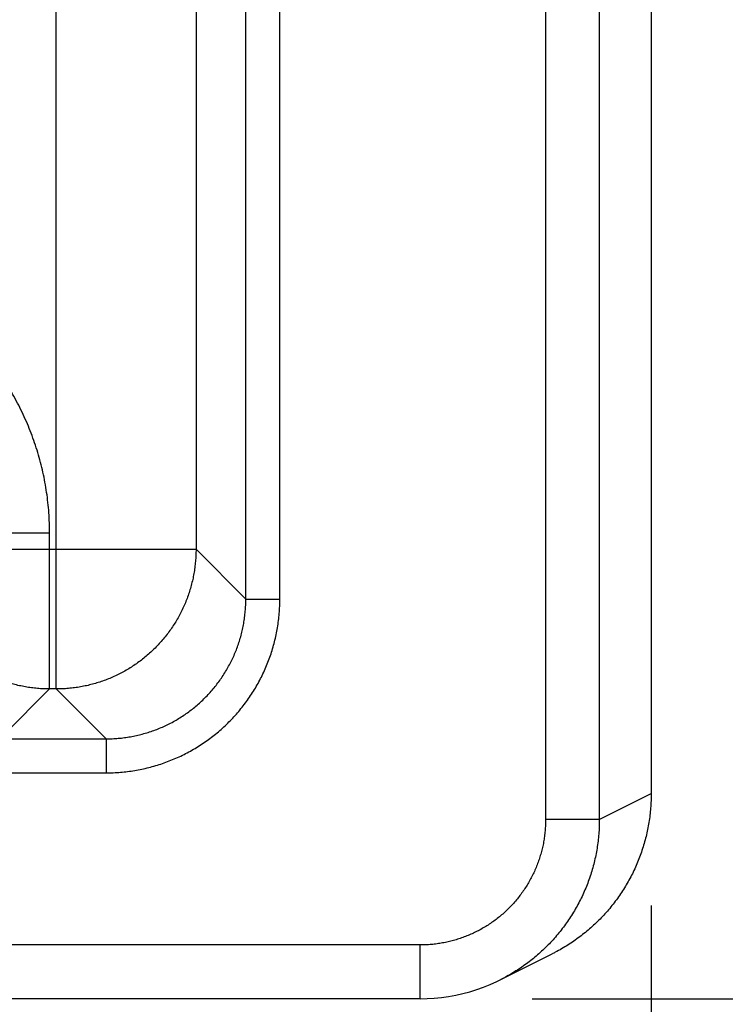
# Model space of a CAD drawing. Header units: inches. Extents: x 0 to 34, y 0 to 22.
# Tile 99 of 111: x 24.277 to 24.671, y 14.686 to 15.236. Entities that reach past the tile are written whole.
import ezdxf

# ---------------------------------------------------------------- set-up
doc = ezdxf.new("R2010")
doc.units = ezdxf.units.IN
doc.header["$LTSCALE"] = 1.87
doc.header["$MEASUREMENT"] = 0
doc.layers.get('0').update_dxf_attribs({"linetype": 'CONTINUOUS'})
doc.layers.add('DIMENSIONS', color=7, linetype='CONTINUOUS')
doc.styles.get("Standard").update_dxf_attribs({"font": 'txt', "width": 0.8})
doc.dimstyles.new('DIMSTYLE_1', dxfattribs={"dimtxt": 0.125, "dimasz": 0.18, "dimexe": 0.18, "dimexo": 0.0625, "dimgap": 0.09, "dimtad": 0, "dimtih": 1, "dimtoh": 1, "dimdec": 3, "dimzin": 4, "dimdsep": 46, "dimtxsty": 'STANDARD', "dimblk": '_FILLED', "dimblk1": '_FILLED', "dimblk2": '_FILLED', "dimcen": 0.09, "dimadec": 0, "dimazin": 0, "dimtp": 0.01, "dimtm": 0.01, "dimtfac": 1, "dimtdec": 3, "dimtofl": 0, "dimtmove": 0, "dimatfit": 3, "dimldrblk": '_FILLED', "dimfxl": 1, "dimtolj": 1, "dimtzin": 4, "dimarcsym": 0})

# ---------------------------------------------------------------- blocks, each defined once
blk = doc.blocks.new('_FILLED')
at = {"color": 0, "linetype": 'BYBLOCK'}
blk.add_solid([(0, 0), (-1, 0.1736), (-1, -0.1736)], dxfattribs=at)
blk = doc.blocks.new('*D10')
at = {"layer": 'DIMENSIONS', "color": 2, "linetype": 'CONTINUOUS'}
for p, q in [((24.56286, 18.15794), (27.00434, 18.15794)), ((26.87934, 18.15794), (26.87934, 16.9397)), ((26.87934, 14.68947), (26.87934, 16.5022)), ((24.56286, 14.68947), (27.00434, 14.68947))]:
    blk.add_line(p, q, dxfattribs=at)
at = {"layer": 'DIMENSIONS', "color": 2, "linetype": 'CONTINUOUS', "xscale": 0.18, "yscale": 0.18, "zscale": 0.18}
for p, rotation in [((26.87934, 18.15794), 90), ((26.87934, 14.68947), 270)]:
    blk.add_blockref('_FILLED', p, dxfattribs=dict(at, rotation=rotation))
at = {"layer": 'DIMENSIONS', "color": 2, "linetype": 'CONTINUOUS', "width": 0.8}
for s, p in [('3.468', (26.57934, 16.7522)), ('[', (26.57934, 16.5647)), (']', (27.07934, 16.5647)), ('88.1', (26.67934, 16.5647))]:
    blk.add_text(s, height=0.125, dxfattribs=at).set_placement(p)
blk = doc.blocks.new('*D11')
at = {"layer": 'DIMENSIONS', "color": 2, "linetype": 'CONTINUOUS'}
for p, q in [((24.03794, 16.72471), (26.25434, 16.72471)), ((26.12934, 16.72471), (26.12934, 15.96506)), ((26.12934, 14.68947), (26.12934, 15.52756)), ((24.56286, 14.68947), (26.25434, 14.68947))]:
    blk.add_line(p, q, dxfattribs=at)
at = {"layer": 'DIMENSIONS', "color": 2, "linetype": 'CONTINUOUS', "xscale": 0.18, "yscale": 0.18, "zscale": 0.18}
for p, rotation in [((26.12934, 16.72471), 90), ((26.12934, 14.68947), 270)]:
    blk.add_blockref('_FILLED', p, dxfattribs=dict(at, rotation=rotation))
at = {"layer": 'DIMENSIONS', "color": 2, "linetype": 'CONTINUOUS', "width": 0.8}
for s, p in [('2.035', (25.82934, 15.77756)), ('[', (25.82934, 15.59006)), (']', (26.32934, 15.59006)), ('51.7', (25.92934, 15.59006))]:
    blk.add_text(s, height=0.125, dxfattribs=at).set_placement(p)
blk = doc.blocks.new('*D15')
at = {"layer": 'DIMENSIONS', "color": 2, "linetype": 'CONTINUOUS'}
for p, q in [((23.96834, 15.50721), (23.96834, 13.81447)), ((24.62934, 14.74144), (24.62934, 13.81447)), ((23.96834, 13.93947), (23.60834, 13.93947)), ((24.62934, 13.93947), (24.98934, 13.93947))]:
    blk.add_line(p, q, dxfattribs=at)
at = {"layer": 'DIMENSIONS', "color": 2, "linetype": 'CONTINUOUS', "xscale": 0.18, "yscale": 0.18, "zscale": 0.18}
blk.add_blockref('_FILLED', (23.96834, 13.93947), dxfattribs=at)
at = {"layer": 'DIMENSIONS', "color": 2, "linetype": 'CONTINUOUS', "xscale": 0.18, "yscale": 0.18, "zscale": 0.18, "rotation": 180}
blk.add_blockref('_FILLED', (24.62934, 13.93947), dxfattribs=at)
at = {"layer": 'DIMENSIONS', "color": 2, "linetype": 'CONTINUOUS', "width": 0.8}
for s, p in [('.661', (23.95755, 13.87697)), ('[', (23.95755, 13.68947)), (']', (24.55755, 13.68947)), ('16.79', (24.05755, 13.68947))]:
    blk.add_text(s, height=0.125, dxfattribs=at).set_placement(p)
blk = doc.blocks.new('*D16')
at = {"layer": 'DIMENSIONS', "color": 2, "linetype": 'CONTINUOUS'}
for p, q in [((23.03834, 15.50721), (23.03834, 13.06447)), ((23.96834, 15.50721), (23.96834, 13.06447)), ((23.03834, 13.18947), (22.67834, 13.18947)), ((23.96834, 13.18947), (24.32834, 13.18947))]:
    blk.add_line(p, q, dxfattribs=at)
at = {"layer": 'DIMENSIONS', "color": 2, "linetype": 'CONTINUOUS', "xscale": 0.18, "yscale": 0.18, "zscale": 0.18}
blk.add_blockref('_FILLED', (23.03834, 13.18947), dxfattribs=at)
at = {"layer": 'DIMENSIONS', "color": 2, "linetype": 'CONTINUOUS', "xscale": 0.18, "yscale": 0.18, "zscale": 0.18, "rotation": 180}
blk.add_blockref('_FILLED', (23.96834, 13.18947), dxfattribs=at)
at = {"layer": 'DIMENSIONS', "color": 2, "linetype": 'CONTINUOUS', "width": 0.8}
for s, p in [('.930', (23.15634, 13.12697)), ('[', (23.15634, 12.93947)), (']', (23.75634, 12.93947)), ('23.62', (23.25634, 12.93947))]:
    blk.add_text(s, height=0.125, dxfattribs=at).set_placement(p)

msp = doc.modelspace()

# ---------------------------------------------------------------- linework, layer by layer
at = {"color": 7, "linetype": 'CONTINUOUS'}
for p, q in [((24.57038, 18.05793), (24.57038, 14.78948)), ((24.60037, 18.05793), (24.60037, 14.78948)), ((24.29721, 14.86235), (24.29721, 17.98506)), ((24.40302, 14.91252), (24.40302, 17.93489)), ((24.42201, 14.91252), (24.42201, 17.93489)), ((24.3752, 17.90708), (24.3752, 14.94034)), ((24.62934, 17.09497), (24.62934, 14.80394)), ((24.29347, 14.94936), (24.21549, 14.94936)), ((24.29347, 14.86235), (24.29347, 14.94936)), ((24.21549, 14.94034), (24.3752, 14.94034)), ((24.3752, 14.94034), (24.40302, 14.91252)), ((24.40302, 14.91252), (24.42201, 14.91252)), ((24.2681, 14.83698), (24.29347, 14.86235)), ((24.29721, 14.86235), (24.29347, 14.86235)), ((24.29721, 14.86235), (24.32503, 14.83453)), ((20.65466, 14.83453), (24.32503, 14.83453)), ((24.32503, 14.83453), (24.32503, 14.81554)), ((20.65466, 14.81554), (24.32503, 14.81554)), ((24.60037, 14.78948), (24.62934, 14.80397)), ((24.60037, 14.78948), (24.57038, 14.78948)), ((24.50036, 14.71947), (24.21665, 14.71947)), ((24.50036, 14.68947), (24.50036, 14.71947)), ((24.54509, 14.70003), (24.57406, 14.71451)), ((24.54315, 14.69909), (24.54546, 14.70022)), ((24.50036, 14.68947), (24.21683, 14.68947))]:
    msp.add_line(p, q, dxfattribs=at)
msp.add_lwpolyline([(24.50036, 14.68947), (24.50418, 14.68954), (24.50821, 14.68978), (24.51223, 14.69018), (24.51623, 14.69074), (24.52021, 14.69146), (24.52415, 14.69234), (24.52805, 14.69338), (24.53191, 14.69458), (24.53571, 14.69593), (24.53946, 14.69743), (24.54315, 14.69909)], dxfattribs=at)
for points, knots in [([(24.29347, 14.94936), (24.29347, 14.95126), (24.2934, 14.95506), (24.29309, 14.96075), (24.29257, 14.96643), (24.29185, 14.97208), (24.29091, 14.97771), (24.28977, 14.98329), (24.28843, 14.98883), (24.28689, 14.99432), (24.28515, 14.99974), (24.28321, 15.00511), (24.28108, 15.01039), (24.27875, 15.0156), (24.27624, 15.02072), (24.27354, 15.02573), (24.27066, 15.03065), (24.2676, 15.03546), (24.26437, 15.04015), (24.26097, 15.04473), (24.25741, 15.04917), (24.25368, 15.05349), (24.2498, 15.05766), (24.24577, 15.06169), (24.2416, 15.06557), (24.23728, 15.06929), (24.23284, 15.07286), (24.22826, 15.07626), (24.22357, 15.07949), (24.21875, 15.08255), (24.21384, 15.08542), (24.20882, 15.08812), (24.2037, 15.09063), (24.1985, 15.09296), (24.19321, 15.09509), (24.18784, 15.09703), (24.18241, 15.09877), (24.17693, 15.10031), (24.17139, 15.10165), (24.1658, 15.10279), (24.16018, 15.10372), (24.15453, 15.10444), (24.14886, 15.10496), (24.14318, 15.10527), (24.13939, 15.10534), (24.1375, 15.10534)], [0, 0, 0, 0, 0.02325, 0.046512, 0.069779, 0.093044, 0.116305, 0.13956, 0.162813, 0.186066, 0.209325, 0.232597, 0.255874, 0.279144, 0.302401, 0.325651, 0.348904, 0.37216, 0.395416, 0.41867, 0.441923, 0.465173, 0.488427, 0.511688, 0.534953, 0.558213, 0.581463, 0.604713, 0.627975, 0.651244, 0.674505, 0.697754, 0.721003, 0.744267, 0.767542, 0.790816, 0.814083, 0.837342, 0.860594, 0.883846, 0.907105, 0.930364, 0.95361, 0.976827, 1, 1, 1, 1]), ([(24.29347, 14.86235), (24.29234, 14.86235), (24.29007, 14.8624), (24.28667, 14.86263), (24.28329, 14.863), (24.27993, 14.86352), (24.27659, 14.86418), (24.27328, 14.86499), (24.27002, 14.86594), (24.26679, 14.86704), (24.26362, 14.86827), (24.26051, 14.86964), (24.25745, 14.87115), (24.25447, 14.87279), (24.25156, 14.87455), (24.24873, 14.87645), (24.24599, 14.87846), (24.24333, 14.88059), (24.24077, 14.88283), (24.23831, 14.88519), (24.23596, 14.88765), (24.23372, 14.89021), (24.23159, 14.89286), (24.22957, 14.89561), (24.22768, 14.89844), (24.22592, 14.90135), (24.22428, 14.90433), (24.22277, 14.90738), (24.2214, 14.9105), (24.22017, 14.91367), (24.21907, 14.91689), (24.21812, 14.92016), (24.21731, 14.92347), (24.21665, 14.9268), (24.21613, 14.93017), (24.21576, 14.93355), (24.21554, 14.93694), (24.21549, 14.93921), (24.21549, 14.94034)], [0, 0, 0, 0, 0.027778, 0.055556, 0.083335, 0.111114, 0.138893, 0.166673, 0.194453, 0.222233, 0.250014, 0.277795, 0.305576, 0.333357, 0.361139, 0.38892, 0.416702, 0.444484, 0.472265, 0.500047, 0.527829, 0.555611, 0.583392, 0.611174, 0.638955, 0.666735, 0.694518, 0.722299, 0.750078, 0.777857, 0.805635, 0.833415, 0.861198, 0.888978, 0.916748, 0.944506, 0.972255, 1, 1, 1, 1]), ([(24.3752, 14.94034), (24.3752, 14.93921), (24.37515, 14.93694), (24.37492, 14.93354), (24.37455, 14.93016), (24.37403, 14.92679), (24.37337, 14.92346), (24.37256, 14.92015), (24.3716, 14.91688), (24.37051, 14.91366), (24.36928, 14.91049), (24.3679, 14.90737), (24.3664, 14.90432), (24.36476, 14.90134), (24.36299, 14.89843), (24.3611, 14.8956), (24.35909, 14.89285), (24.35696, 14.8902), (24.35471, 14.88764), (24.35236, 14.88518), (24.3499, 14.88283), (24.34734, 14.88058), (24.34469, 14.87845), (24.34194, 14.87644), (24.33911, 14.87455), (24.3362, 14.87278), (24.33322, 14.87115), (24.33017, 14.86964), (24.32705, 14.86827), (24.32388, 14.86703), (24.32066, 14.86594), (24.31739, 14.86499), (24.31408, 14.86418), (24.31074, 14.86351), (24.30738, 14.863), (24.304, 14.86262), (24.30061, 14.8624), (24.29834, 14.86235), (24.29721, 14.86235)], [0, 0, 0, 0, 0.027778, 0.055556, 0.083335, 0.111114, 0.138893, 0.166673, 0.194453, 0.222233, 0.250014, 0.277795, 0.305576, 0.333357, 0.361139, 0.38892, 0.416702, 0.444484, 0.472265, 0.500047, 0.527829, 0.555611, 0.583392, 0.611174, 0.638955, 0.666735, 0.694518, 0.722299, 0.750078, 0.777857, 0.805635, 0.833415, 0.861198, 0.888978, 0.916748, 0.944506, 0.972255, 1, 1, 1, 1]), ([(24.32503, 14.83453), (24.32616, 14.83453), (24.32843, 14.83458), (24.33183, 14.8348), (24.33521, 14.83518), (24.33858, 14.83569), (24.34191, 14.83636), (24.34522, 14.83717), (24.34849, 14.83812), (24.35171, 14.83921), (24.35488, 14.84044), (24.358, 14.84182), (24.36105, 14.84332), (24.36404, 14.84496), (24.36695, 14.84672), (24.36978, 14.84861), (24.37252, 14.85063), (24.37518, 14.85276), (24.37773, 14.855), (24.38019, 14.85735), (24.38255, 14.85981), (24.38479, 14.86237), (24.38692, 14.86502), (24.38893, 14.86777), (24.39082, 14.8706), (24.39259, 14.87351), (24.39423, 14.87649), (24.39573, 14.87955), (24.3971, 14.88266), (24.39834, 14.88583), (24.39943, 14.88906), (24.40038, 14.89233), (24.40119, 14.89563), (24.40186, 14.89897), (24.40237, 14.90234), (24.40274, 14.90572), (24.40297, 14.90912), (24.40302, 14.91139), (24.40302, 14.91252)], [0, 0, 0, 0, 0.027778, 0.055557, 0.083336, 0.111116, 0.138896, 0.166676, 0.194456, 0.222235, 0.250014, 0.277791, 0.305568, 0.333343, 0.361118, 0.388893, 0.416667, 0.444441, 0.472214, 0.499988, 0.527761, 0.555535, 0.583309, 0.611083, 0.638857, 0.666633, 0.694408, 0.722185, 0.749962, 0.77774, 0.805519, 0.833299, 0.86108, 0.888863, 0.916646, 0.94443, 0.972215, 1, 1, 1, 1]), ([(24.32503, 14.81554), (24.32636, 14.81554), (24.32903, 14.81559), (24.33302, 14.81584), (24.33701, 14.81625), (24.34098, 14.81683), (24.34493, 14.81757), (24.34884, 14.81847), (24.3527, 14.81954), (24.35652, 14.82076), (24.36029, 14.82214), (24.36399, 14.82368), (24.36763, 14.82536), (24.3712, 14.8272), (24.37469, 14.82918), (24.37809, 14.8313), (24.3814, 14.83357), (24.38461, 14.83596), (24.38773, 14.83849), (24.39073, 14.84114), (24.39363, 14.84392), (24.3964, 14.84681), (24.39906, 14.84982), (24.40158, 14.85293), (24.40398, 14.85614), (24.40624, 14.85946), (24.40837, 14.86286), (24.41035, 14.86634), (24.41218, 14.86991), (24.41387, 14.87355), (24.4154, 14.87726), (24.41678, 14.88102), (24.41801, 14.88484), (24.41907, 14.88871), (24.41998, 14.89262), (24.42072, 14.89656), (24.4213, 14.90054), (24.42171, 14.90452), (24.42196, 14.90852), (24.42201, 14.91119), (24.42201, 14.91252)], [0, 0, 0, 0, 0.026231, 0.05251, 0.078825, 0.105163, 0.131509, 0.157851, 0.18418, 0.2105, 0.236817, 0.263136, 0.289457, 0.315778, 0.342098, 0.368416, 0.394731, 0.421044, 0.447357, 0.473671, 0.499984, 0.526298, 0.552611, 0.578924, 0.605238, 0.631553, 0.657871, 0.684191, 0.710513, 0.736834, 0.763153, 0.789471, 0.815791, 0.842121, 0.868464, 0.894814, 0.921156, 0.947477, 0.973763, 1, 1, 1, 1]), ([(24.62934, 14.80394), (24.62934, 14.8026), (24.62929, 14.79992), (24.62904, 14.79591), (24.62864, 14.79191), (24.62808, 14.78792), (24.62735, 14.78396), (24.62646, 14.78003), (24.62542, 14.77613), (24.62422, 14.77229), (24.62287, 14.76849), (24.62137, 14.76475), (24.61971, 14.76108), (24.61791, 14.75747), (24.61597, 14.75395), (24.61388, 14.7505), (24.61166, 14.74714), (24.60931, 14.74387), (24.60682, 14.74069), (24.60421, 14.73762), (24.60148, 14.73466), (24.59863, 14.73181), (24.59566, 14.72908), (24.59259, 14.72647), (24.58942, 14.72399), (24.58615, 14.72163), (24.58279, 14.71941), (24.57934, 14.71732), (24.57642, 14.71571), (24.57464, 14.71481), (24.57406, 14.71451)], [0, 0, 0, 0, 0.036175, 0.072521, 0.10887, 0.145253, 0.181658, 0.218047, 0.254444, 0.290836, 0.327216, 0.363615, 0.400008, 0.436394, 0.472796, 0.509184, 0.545576, 0.581978, 0.618365, 0.654763, 0.691165, 0.727552, 0.763955, 0.800356, 0.836746, 0.873154, 0.90955, 0.945935, 0.98233, 1, 1, 1, 1]), ([(24.57038, 14.78948), (24.57038, 14.78844), (24.57033, 14.78634), (24.57012, 14.7832), (24.56977, 14.78008), (24.56928, 14.77697), (24.56865, 14.7739), (24.56788, 14.77085), (24.56697, 14.76784), (24.56594, 14.76488), (24.56477, 14.76196), (24.56346, 14.7591), (24.56204, 14.7563), (24.56049, 14.75356), (24.55881, 14.7509), (24.55702, 14.74832), (24.55512, 14.74582), (24.55311, 14.74341), (24.55099, 14.74109), (24.54876, 14.73886), (24.54644, 14.73674), (24.54403, 14.73473), (24.54153, 14.73283), (24.53895, 14.73104), (24.53629, 14.72936), (24.53355, 14.72781), (24.53075, 14.72639), (24.52789, 14.72509), (24.52497, 14.72391), (24.52201, 14.72288), (24.519, 14.72197), (24.51595, 14.7212), (24.51287, 14.72057), (24.50977, 14.72008), (24.50664, 14.71973), (24.5035, 14.71952), (24.50141, 14.71947), (24.50036, 14.71947)], [0, 0, 0, 0, 0.028592, 0.05718, 0.085761, 0.114327, 0.14288, 0.171425, 0.199974, 0.228536, 0.257111, 0.285696, 0.314277, 0.342843, 0.371404, 0.399967, 0.428534, 0.457101, 0.485667, 0.514234, 0.542802, 0.571369, 0.599936, 0.6285, 0.657064, 0.685635, 0.71422, 0.742808, 0.771387, 0.799954, 0.82851, 0.857061, 0.88562, 0.914193, 0.942783, 0.971386, 1, 1, 1, 1]), ([(24.60037, 14.78948), (24.60037, 14.78814), (24.60032, 14.78545), (24.60008, 14.78143), (24.59967, 14.77742), (24.59911, 14.77343), (24.59838, 14.76947), (24.59749, 14.76554), (24.59645, 14.76164), (24.59525, 14.7578), (24.5939, 14.754), (24.59239, 14.75026), (24.59074, 14.74658), (24.58894, 14.74298), (24.58699, 14.73945), (24.58491, 14.736), (24.58269, 14.73264), (24.58033, 14.72938), (24.57785, 14.72621), (24.57524, 14.72314), (24.57251, 14.72018), (24.56966, 14.71733), (24.5667, 14.7146), (24.56363, 14.71199), (24.56046, 14.70951), (24.5572, 14.70716), (24.55384, 14.70494), (24.55039, 14.70285), (24.54758, 14.7013), (24.54592, 14.70045), (24.54546, 14.70022)], [0, 0, 0, 0, 0.036534, 0.073064, 0.109591, 0.146113, 0.182633, 0.219155, 0.255679, 0.292205, 0.328734, 0.365267, 0.401802, 0.438329, 0.47484, 0.511341, 0.547843, 0.584349, 0.620853, 0.657348, 0.693836, 0.730323, 0.766813, 0.803307, 0.839807, 0.876307, 0.912803, 0.949299, 0.985807, 1, 1, 1, 1])]:
    msp.add_open_spline(points, degree=3, knots=knots, dxfattribs=at)

# ---------------------------------------------------------------- dimensions: what is measured, and where the dimension line sits
at = {"layer": 'DIMENSIONS', "color": 2, "linetype": 'CONTINUOUS'}
for base, p1, p2, angle, picture, middle in [((26.87934, 14.68947), (24.56286, 18.15794), (24.56286, 14.68947), 270, '*D10', (26.87934, 16.72095)), ((26.12934, 14.68947), (24.03794, 16.72471), (24.56286, 14.68947), 270, '*D11', (26.12934, 15.74631)), ((23.03834, 13.18947), (23.96834, 15.50721), (23.03834, 15.50721), 180, '*D16', (23.50634, 13.09572)), ((23.96834, 13.93947), (24.62934, 14.74144), (23.96834, 15.50721), 180, '*D15', (24.30755, 13.84572))]:
    dim = msp.add_linear_dim(base=base, p1=p1, p2=p2, angle=angle, dimstyle='DIMSTYLE_1', dxfattribs=at)
    dim.commit()
    dim.dimension.update_dxf_attribs({"geometry": picture, "text_midpoint": middle, "dimtype": 160})

doc.saveas('drawing.dxf')
